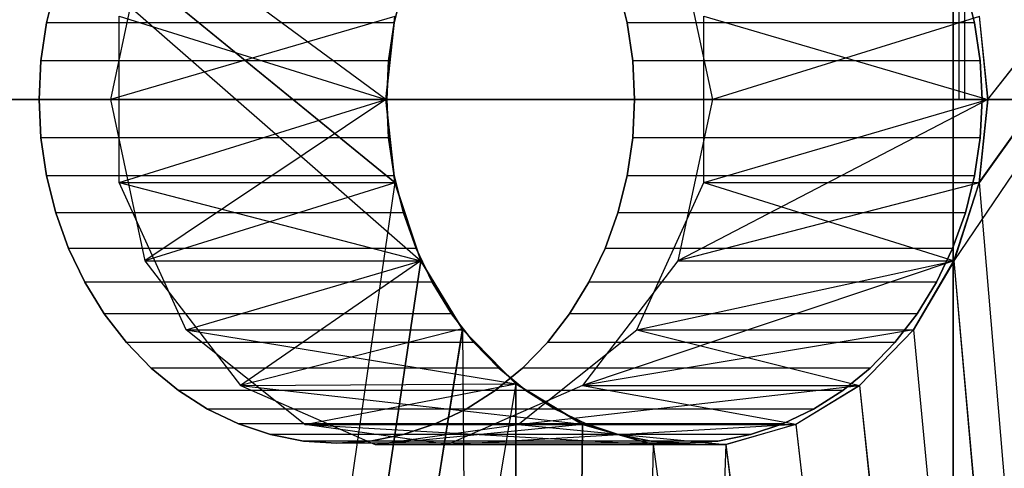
# Model space of a CAD drawing. Extents: x 0.1 to 11.9, y 0 to 2.7.
# Tile 14 of 20: x 7.448 to 7.727, y 2.403 to 2.53. Entities that reach past the tile are written whole.
import ezdxf

# ---------------------------------------------------------------- set-up
doc = ezdxf.new("R2010")
doc.units = 0
doc.header["$MEASUREMENT"] = 0
doc.layers.get('0').update_dxf_attribs({"color": 13, "linetype": 'CONTINUOUS'})

# ---------------------------------------------------------------- blocks, each defined once
blk = doc.blocks.new('ARIA_XL_STL')
at = {"color": 0}
for p, q in [((7.71414, 2.50748, 3.30125), (7.71414, 2.7437, 3.30125)), ((7.71414, 2.50748, 3.30125), (7.71414, 2.7437, 3.30125)), ((7.71573, 2.50748, 8.62696), (7.71573, 2.7437, 8.62696)), ((7.71573, 2.50748, 8.62696), (7.71573, 2.7437, 8.62696)), ((7.55437, 2.48383, 8.90927), (7.28426, 2.70433, 9.03982)), ((7.28426, 2.70433, 9.03982), (7.56175, 2.46174, 8.90528)), ((7.55437, 2.48383, 8.90927), (7.28426, 2.70433, 9.03982)), ((7.55183, 2.50748, 8.91064), (7.28426, 2.70433, 9.03982)), ((7.55183, 2.50748, 8.91064), (7.28426, 2.70433, 9.03982)), ((7.55183, 2.50745, 3.01849), (7.28426, 2.70433, 2.88931)), ((7.55183, 2.50745, 3.01849), (7.28426, 2.70433, 2.88931)), ((7.55435, 2.48393, 3.01985), (7.28426, 2.70433, 2.88931)), ((7.28426, 2.70433, 9.03982), (7.56175, 2.46174, 8.90528)), ((7.55435, 2.48393, 3.01985), (7.28426, 2.70433, 2.88931)), ((7.71248, 0.69646, 3.29142), (7.71248, 2.70433, 3.29142)), ((7.71248, 0.69646, 3.29142), (7.71248, 2.70433, 3.29142)), ((7.71248, 2.70433, 8.63772), (7.71248, 0.69646, 8.63772)), ((7.71248, 2.70433, 8.63772), (7.71248, 0.69646, 8.63772)), ((7.87629, 2.70433, 3.21792), (7.7127, 2.46174, 3.11101)), ((7.87629, 2.70433, 3.21792), (7.7127, 2.46174, 3.11101)), ((7.87629, 2.70433, 3.21792), (7.71986, 2.48383, 3.1154)), ((7.87629, 2.70433, 3.21792), (7.71986, 2.48383, 3.1154)), ((7.71987, 2.48393, 8.81372), (7.87629, 2.70433, 8.71122)), ((7.71987, 2.48393, 8.81372), (7.87629, 2.70433, 8.71122)), ((7.72231, 2.50745, 8.81222), (7.87629, 2.70433, 8.71122)), ((7.72231, 2.50745, 8.81222), (7.87629, 2.70433, 8.71122)), ((7.72231, 2.50748, 3.11692), (7.87629, 2.70433, 3.21792)), ((7.72231, 2.50748, 3.11692), (7.87629, 2.70433, 3.21792)), ((7.48358, 2.55322, 8.76988), (7.47382, 2.50748, 8.77551)), ((7.48358, 2.55322, 8.76988), (7.47382, 2.50748, 8.77551)), ((7.63453, 2.55322, 3.24641), (7.64429, 2.50748, 3.25205)), ((7.63453, 2.55322, 3.24641), (7.64429, 2.50748, 3.25205)), ((7.45833, 2.53964, 8.73564), (7.45571, 2.52915, 8.73715)), ((7.45833, 2.53964, 8.73564), (7.45571, 2.52915, 8.73715)), ((7.45571, 2.52915, 3.19198), (7.45833, 2.53964, 3.19349)), ((7.45571, 2.52915, 3.19198), (7.45833, 2.53964, 3.19349)), ((7.55414, 2.52915, 8.90763), (7.55676, 2.53964, 8.90612)), ((7.55414, 2.52915, 8.90763), (7.55676, 2.53964, 8.90612)), ((7.55676, 2.53964, 3.02301), (7.55414, 2.52915, 3.0215)), ((7.55676, 2.53964, 3.02301), (7.55414, 2.52915, 3.0215)), ((7.62012, 2.52915, 8.64223), (7.61751, 2.53964, 8.64374)), ((7.62012, 2.52915, 8.64223), (7.61751, 2.53964, 8.64374)), ((7.61751, 2.53964, 3.28539), (7.62012, 2.52915, 3.2869)), ((7.61751, 2.53964, 3.28539), (7.62012, 2.52915, 3.2869)), ((7.71593, 2.53964, 8.81422), (7.71855, 2.52915, 8.81271)), ((7.71593, 2.53964, 8.81422), (7.71855, 2.52915, 8.81271)), ((7.71855, 2.52915, 3.11642), (7.71593, 2.53964, 3.11491)), ((7.71855, 2.52915, 3.11642), (7.71593, 2.53964, 3.11491)), ((7.55434, 2.531, 8.90929), (7.47382, 2.50748, 8.77551)), ((7.55434, 2.531, 8.90929), (7.47382, 2.50748, 8.77551)), ((7.47629, 2.48393, 3.15505), (7.47629, 2.53103, 3.15505)), ((7.47629, 2.53103, 3.15505), (7.55183, 2.50745, 3.01849)), ((7.47629, 2.53103, 3.15505), (7.55183, 2.50745, 3.01849)), ((7.47629, 2.48393, 3.15505), (7.47629, 2.53103, 3.15505)), ((7.55435, 2.53103, 3.01985), (7.55183, 2.50745, 3.01849)), ((7.55435, 2.53103, 3.01985), (7.55183, 2.50745, 3.01849)), ((7.55183, 2.50748, 8.91064), (7.55434, 2.531, 8.90929)), ((7.55183, 2.50748, 8.91064), (7.55434, 2.531, 8.90929)), ((7.64182, 2.48393, 8.67852), (7.64182, 2.53103, 8.67852)), ((7.64182, 2.53103, 8.67852), (7.72231, 2.50745, 8.81222)), ((7.64182, 2.53103, 8.67852), (7.72231, 2.50745, 8.81222)), ((7.64182, 2.48393, 8.67852), (7.64182, 2.53103, 8.67852)), ((7.71988, 2.531, 3.11542), (7.64429, 2.50748, 3.25205)), ((7.71988, 2.531, 3.11542), (7.64429, 2.50748, 3.25205)), ((7.71987, 2.53103, 8.81372), (7.72231, 2.50745, 8.81222)), ((7.71987, 2.53103, 8.81372), (7.72231, 2.50745, 8.81222)), ((7.72231, 2.50748, 3.11692), (7.71988, 2.531, 3.11542)), ((7.72231, 2.50748, 3.11692), (7.71988, 2.531, 3.11542)), ((7.45571, 2.52915, 8.73715), (7.45413, 2.51838, 8.73807)), ((7.45571, 2.52915, 8.73715), (7.45413, 2.51838, 8.73807)), ((7.45413, 2.51838, 3.19107), (7.45571, 2.52915, 3.19198)), ((7.45413, 2.51838, 3.19107), (7.45571, 2.52915, 3.19198)), ((7.55414, 2.52915, 8.90763), (7.45571, 2.52915, 8.73715)), ((7.55414, 2.52915, 8.90763), (7.45571, 2.52915, 8.73715)), ((7.55414, 2.52915, 3.0215), (7.45571, 2.52915, 3.19198)), ((7.55414, 2.52915, 3.0215), (7.45571, 2.52915, 3.19198)), ((7.55256, 2.51838, 8.90855), (7.55414, 2.52915, 8.90763)), ((7.55256, 2.51838, 8.90855), (7.55414, 2.52915, 8.90763)), ((7.55414, 2.52915, 3.0215), (7.55256, 2.51838, 3.02059)), ((7.55414, 2.52915, 3.0215), (7.55256, 2.51838, 3.02059)), ((7.71855, 2.52915, 8.81271), (7.62012, 2.52915, 8.64223)), ((7.62171, 2.51838, 8.64132), (7.62012, 2.52915, 8.64223)), ((7.71855, 2.52915, 8.81271), (7.62012, 2.52915, 8.64223)), ((7.62171, 2.51838, 8.64132), (7.62012, 2.52915, 8.64223)), ((7.71855, 2.52915, 3.11642), (7.62012, 2.52915, 3.2869)), ((7.62012, 2.52915, 3.2869), (7.62171, 2.51838, 3.28782)), ((7.71855, 2.52915, 3.11642), (7.62012, 2.52915, 3.2869)), ((7.62012, 2.52915, 3.2869), (7.62171, 2.51838, 3.28782)), ((7.71855, 2.52915, 8.81271), (7.72013, 2.51838, 8.8118)), ((7.71855, 2.52915, 8.81271), (7.72013, 2.51838, 8.8118)), ((7.72013, 2.51838, 3.11734), (7.71855, 2.52915, 3.11642)), ((7.72013, 2.51838, 3.11734), (7.71855, 2.52915, 3.11642)), ((7.45413, 2.51838, 8.73807), (7.4536, 2.50748, 8.73837)), ((7.45413, 2.51838, 8.73807), (7.4536, 2.50748, 8.73837)), ((7.4536, 2.50748, 3.19076), (7.45413, 2.51838, 3.19107)), ((7.4536, 2.50748, 3.19076), (7.45413, 2.51838, 3.19107)), ((7.55256, 2.51838, 8.90855), (7.45413, 2.51838, 8.73807)), ((7.55256, 2.51838, 8.90855), (7.45413, 2.51838, 8.73807)), ((7.55256, 2.51838, 3.02059), (7.45413, 2.51838, 3.19107)), ((7.55256, 2.51838, 3.02059), (7.45413, 2.51838, 3.19107)), ((7.55203, 2.50748, 8.90885), (7.55256, 2.51838, 8.90855)), ((7.55203, 2.50748, 8.90885), (7.55256, 2.51838, 8.90855)), ((7.55256, 2.51838, 3.02059), (7.55203, 2.50748, 3.02028)), ((7.55256, 2.51838, 3.02059), (7.55203, 2.50748, 3.02028)), ((7.72013, 2.51838, 8.8118), (7.62171, 2.51838, 8.64132)), ((7.62224, 2.50748, 8.64101), (7.62171, 2.51838, 8.64132)), ((7.72013, 2.51838, 8.8118), (7.62171, 2.51838, 8.64132)), ((7.62224, 2.50748, 8.64101), (7.62171, 2.51838, 8.64132)), ((7.62171, 2.51838, 3.28782), (7.62224, 2.50748, 3.28812)), ((7.72013, 2.51838, 3.11734), (7.62171, 2.51838, 3.28782)), ((7.72013, 2.51838, 3.11734), (7.62171, 2.51838, 3.28782)), ((7.62171, 2.51838, 3.28782), (7.62224, 2.50748, 3.28812)), ((7.72013, 2.51838, 8.8118), (7.72066, 2.50748, 8.81149)), ((7.72013, 2.51838, 8.8118), (7.72066, 2.50748, 8.81149)), ((7.72066, 2.50748, 3.11764), (7.72013, 2.51838, 3.11734)), ((7.72066, 2.50748, 3.11764), (7.72013, 2.51838, 3.11734)), ((7.71414, 2.50748, 3.30125), (7.39468, 2.50748, 3.11682)), ((7.71414, 2.50748, 3.30125), (7.39468, 2.50748, 3.11682)), ((7.39628, 2.50748, 8.8114), (7.71573, 2.50748, 8.62696)), ((7.39628, 2.50748, 8.8114), (7.71573, 2.50748, 8.62696)), ((7.55203, 2.50748, 8.90885), (7.4536, 2.50748, 8.73837)), ((7.55203, 2.50748, 8.90885), (7.4536, 2.50748, 8.73837)), ((7.4536, 2.50748, 8.73837), (7.45413, 2.49658, 8.73807)), ((7.4536, 2.50748, 8.73837), (7.45413, 2.49658, 8.73807)), ((7.55203, 2.50748, 3.02028), (7.4536, 2.50748, 3.19076)), ((7.45413, 2.49658, 3.19107), (7.4536, 2.50748, 3.19076)), ((7.55203, 2.50748, 3.02028), (7.4536, 2.50748, 3.19076)), ((7.45413, 2.49658, 3.19107), (7.4536, 2.50748, 3.19076)), ((7.47382, 2.50748, 8.77551), (7.48358, 2.46174, 8.76988)), ((7.55183, 2.50748, 8.91064), (7.47382, 2.50748, 8.77551)), ((7.55183, 2.50748, 8.91064), (7.47382, 2.50748, 8.77551)), ((7.47382, 2.50748, 8.77551), (7.48358, 2.46174, 8.76988)), ((7.47629, 2.48393, 3.15505), (7.55183, 2.50745, 3.01849)), ((7.47629, 2.48393, 3.15505), (7.55183, 2.50745, 3.01849)), ((7.55183, 2.50748, 8.91064), (7.48358, 2.46174, 8.76988)), ((7.55183, 2.50748, 8.91064), (7.48358, 2.46174, 8.76988)), ((7.55437, 2.48383, 8.90927), (7.55183, 2.50748, 8.91064)), ((7.55437, 2.48383, 8.90927), (7.55183, 2.50748, 8.91064)), ((7.55183, 2.50745, 3.01849), (7.55435, 2.48393, 3.01985)), ((7.55183, 2.50745, 3.01849), (7.55435, 2.48393, 3.01985)), ((7.55256, 2.49658, 8.90855), (7.55203, 2.50748, 8.90885)), ((7.55256, 2.49658, 8.90855), (7.55203, 2.50748, 8.90885)), ((7.55203, 2.50748, 3.02028), (7.55256, 2.49658, 3.02059)), ((7.55203, 2.50748, 3.02028), (7.55256, 2.49658, 3.02059)), ((7.62171, 2.49658, 8.64132), (7.62224, 2.50748, 8.64101)), ((7.62171, 2.49658, 8.64132), (7.62224, 2.50748, 8.64101)), ((7.62224, 2.50748, 3.28812), (7.62171, 2.49658, 3.28782)), ((7.62224, 2.50748, 3.28812), (7.62171, 2.49658, 3.28782)), ((7.72066, 2.50748, 8.81149), (7.62224, 2.50748, 8.64101)), ((7.72066, 2.50748, 8.81149), (7.62224, 2.50748, 8.64101)), ((7.72066, 2.50748, 3.11764), (7.62224, 2.50748, 3.28812)), ((7.72066, 2.50748, 3.11764), (7.62224, 2.50748, 3.28812)), ((7.64429, 2.50748, 3.25205), (7.63453, 2.46174, 3.24641)), ((7.72231, 2.50748, 3.11692), (7.63453, 2.46174, 3.24641)), ((7.64429, 2.50748, 3.25205), (7.63453, 2.46174, 3.24641)), ((7.72231, 2.50748, 3.11692), (7.63453, 2.46174, 3.24641)), ((7.64182, 2.48393, 8.67852), (7.72231, 2.50745, 8.81222)), ((7.64182, 2.48393, 8.67852), (7.72231, 2.50745, 8.81222)), ((7.72231, 2.50748, 3.11692), (7.64429, 2.50748, 3.25205)), ((7.72231, 2.50748, 3.11692), (7.64429, 2.50748, 3.25205)), ((7.74993, 2.50748, 3.23927), (7.71414, 2.50748, 3.30125)), ((7.74993, 2.50748, 3.23927), (7.71414, 2.50748, 3.30125)), ((7.71573, 2.50748, 8.62696), (7.75147, 2.50748, 8.68886)), ((7.71573, 2.50748, 8.62696), (7.75147, 2.50748, 8.68886)), ((7.71986, 2.48383, 3.1154), (7.72231, 2.50748, 3.11692)), ((7.71986, 2.48383, 3.1154), (7.72231, 2.50748, 3.11692)), ((7.72231, 2.50745, 8.81222), (7.71987, 2.48393, 8.81372)), ((7.72231, 2.50745, 8.81222), (7.71987, 2.48393, 8.81372)), ((7.72066, 2.50748, 8.81149), (7.72013, 2.49658, 8.8118)), ((7.72066, 2.50748, 8.81149), (7.72013, 2.49658, 8.8118)), ((7.72013, 2.49658, 3.11734), (7.72066, 2.50748, 3.11764)), ((7.72013, 2.49658, 3.11734), (7.72066, 2.50748, 3.11764)), ((7.55256, 2.49658, 8.90855), (7.45413, 2.49658, 8.73807)), ((7.45413, 2.49658, 8.73807), (7.45571, 2.48581, 8.73715)), ((7.55256, 2.49658, 8.90855), (7.45413, 2.49658, 8.73807)), ((7.45413, 2.49658, 8.73807), (7.45571, 2.48581, 8.73715)), ((7.55256, 2.49658, 3.02059), (7.45413, 2.49658, 3.19107)), ((7.45571, 2.48581, 3.19198), (7.45413, 2.49658, 3.19107)), ((7.55256, 2.49658, 3.02059), (7.45413, 2.49658, 3.19107)), ((7.45571, 2.48581, 3.19198), (7.45413, 2.49658, 3.19107)), ((7.55414, 2.48581, 8.90763), (7.55256, 2.49658, 8.90855)), ((7.55414, 2.48581, 8.90763), (7.55256, 2.49658, 8.90855)), ((7.55256, 2.49658, 3.02059), (7.55414, 2.48581, 3.0215)), ((7.55256, 2.49658, 3.02059), (7.55414, 2.48581, 3.0215)), ((7.62012, 2.48581, 8.64223), (7.62171, 2.49658, 8.64132)), ((7.62012, 2.48581, 8.64223), (7.62171, 2.49658, 8.64132)), ((7.62171, 2.49658, 3.28782), (7.62012, 2.48581, 3.2869)), ((7.62171, 2.49658, 3.28782), (7.62012, 2.48581, 3.2869)), ((7.72013, 2.49658, 8.8118), (7.62171, 2.49658, 8.64132)), ((7.72013, 2.49658, 8.8118), (7.62171, 2.49658, 8.64132)), ((7.72013, 2.49658, 3.11734), (7.62171, 2.49658, 3.28782)), ((7.72013, 2.49658, 3.11734), (7.62171, 2.49658, 3.28782)), ((7.72013, 2.49658, 8.8118), (7.71855, 2.48581, 8.81271)), ((7.72013, 2.49658, 8.8118), (7.71855, 2.48581, 8.81271)), ((7.71855, 2.48581, 3.11642), (7.72013, 2.49658, 3.11734)), ((7.71855, 2.48581, 3.11642), (7.72013, 2.49658, 3.11734)), ((7.55414, 2.48581, 8.90763), (7.45571, 2.48581, 8.73715)), ((7.45571, 2.48581, 8.73715), (7.45833, 2.47532, 8.73564)), ((7.55414, 2.48581, 8.90763), (7.45571, 2.48581, 8.73715)), ((7.45571, 2.48581, 8.73715), (7.45833, 2.47532, 8.73564)), ((7.55414, 2.48581, 3.0215), (7.45571, 2.48581, 3.19198)), ((7.45833, 2.47532, 3.19349), (7.45571, 2.48581, 3.19198)), ((7.55414, 2.48581, 3.0215), (7.45571, 2.48581, 3.19198)), ((7.45833, 2.47532, 3.19349), (7.45571, 2.48581, 3.19198)), ((7.55676, 2.47532, 8.90612), (7.55414, 2.48581, 8.90763)), ((7.55676, 2.47532, 8.90612), (7.55414, 2.48581, 8.90763)), ((7.55414, 2.48581, 3.0215), (7.55676, 2.47532, 3.02301)), ((7.55414, 2.48581, 3.0215), (7.55676, 2.47532, 3.02301)), ((7.61751, 2.47532, 8.64374), (7.62012, 2.48581, 8.64223)), ((7.61751, 2.47532, 8.64374), (7.62012, 2.48581, 8.64223)), ((7.62012, 2.48581, 3.2869), (7.61751, 2.47532, 3.28539)), ((7.62012, 2.48581, 3.2869), (7.61751, 2.47532, 3.28539)), ((7.71855, 2.48581, 8.81271), (7.62012, 2.48581, 8.64223)), ((7.71855, 2.48581, 8.81271), (7.62012, 2.48581, 8.64223)), ((7.71855, 2.48581, 3.11642), (7.62012, 2.48581, 3.2869)), ((7.71855, 2.48581, 3.11642), (7.62012, 2.48581, 3.2869)), ((7.71855, 2.48581, 8.81271), (7.71593, 2.47532, 8.81422)), ((7.71855, 2.48581, 8.81271), (7.71593, 2.47532, 8.81422)), ((7.71593, 2.47532, 3.11491), (7.71855, 2.48581, 3.11642)), ((7.71593, 2.47532, 3.11491), (7.71855, 2.48581, 3.11642)), ((7.55435, 2.48393, 3.01985), (7.28426, 0.61772, 2.88931)), ((7.55435, 2.48393, 3.01985), (7.28426, 0.61772, 2.88931)), ((7.49525, 2.44221, 3.166), (7.47629, 2.48393, 3.15505)), ((7.47629, 2.48393, 3.15505), (7.55435, 2.48393, 3.01985)), ((7.47629, 2.48393, 3.15505), (7.55435, 2.48393, 3.01985)), ((7.47629, 2.48393, 3.15505), (7.56174, 2.46177, 3.02385)), ((7.47629, 2.48393, 3.15505), (7.56174, 2.46177, 3.02385)), ((7.49525, 2.44221, 3.166), (7.47629, 2.48393, 3.15505)), ((7.55437, 2.48383, 8.90927), (7.48358, 2.46174, 8.76988)), ((7.55437, 2.48383, 8.90927), (7.48358, 2.46174, 8.76988)), ((7.55435, 2.48393, 3.01985), (7.56174, 2.46177, 3.02385)), ((7.55435, 2.48393, 3.01985), (7.56174, 2.46177, 3.02385)), ((7.56175, 2.46174, 8.90528), (7.55437, 2.48383, 8.90927)), ((7.56175, 2.46174, 8.90528), (7.55437, 2.48383, 8.90927)), ((7.62286, 2.44221, 8.68947), (7.64182, 2.48393, 8.67852)), ((7.62286, 2.44221, 8.68947), (7.64182, 2.48393, 8.67852)), ((7.71986, 2.48383, 3.1154), (7.63453, 2.46174, 3.24641)), ((7.71986, 2.48383, 3.1154), (7.63453, 2.46174, 3.24641)), ((7.64182, 2.48393, 8.67852), (7.71987, 2.48393, 8.81372)), ((7.64182, 2.48393, 8.67852), (7.71987, 2.48393, 8.81372)), ((7.64182, 2.48393, 8.67852), (7.71272, 2.46177, 8.81812)), ((7.64182, 2.48393, 8.67852), (7.71272, 2.46177, 8.81812)), ((7.7127, 2.46174, 3.11101), (7.71986, 2.48383, 3.1154)), ((7.7127, 2.46174, 3.11101), (7.71986, 2.48383, 3.1154)), ((7.71987, 2.48393, 8.81372), (7.71272, 2.46177, 8.81812)), ((7.71987, 2.48393, 8.81372), (7.71272, 2.46177, 8.81812)), ((7.71987, 2.48393, 8.81372), (7.87629, 0.61772, 8.71122)), ((7.71987, 2.48393, 8.81372), (7.87629, 0.61772, 8.71122)), ((7.55676, 2.47532, 8.90612), (7.45833, 2.47532, 8.73564)), ((7.45833, 2.47532, 8.73564), (7.46195, 2.46524, 8.73355)), ((7.55676, 2.47532, 8.90612), (7.45833, 2.47532, 8.73564)), ((7.45833, 2.47532, 8.73564), (7.46195, 2.46524, 8.73355)), ((7.55676, 2.47532, 3.02301), (7.45833, 2.47532, 3.19349)), ((7.46195, 2.46524, 3.19558), (7.45833, 2.47532, 3.19349)), ((7.55676, 2.47532, 3.02301), (7.45833, 2.47532, 3.19349)), ((7.46195, 2.46524, 3.19558), (7.45833, 2.47532, 3.19349)), ((7.56038, 2.46524, 8.90403), (7.55676, 2.47532, 8.90612)), ((7.56038, 2.46524, 8.90403), (7.55676, 2.47532, 8.90612)), ((7.55676, 2.47532, 3.02301), (7.56038, 2.46524, 3.0251)), ((7.55676, 2.47532, 3.02301), (7.56038, 2.46524, 3.0251)), ((7.61389, 2.46524, 8.64583), (7.61751, 2.47532, 8.64374)), ((7.61389, 2.46524, 8.64583), (7.61751, 2.47532, 8.64374)), ((7.61751, 2.47532, 3.28539), (7.61389, 2.46524, 3.2833)), ((7.61751, 2.47532, 3.28539), (7.61389, 2.46524, 3.2833)), ((7.71593, 2.47532, 8.81422), (7.61751, 2.47532, 8.64374)), ((7.71593, 2.47532, 8.81422), (7.61751, 2.47532, 8.64374)), ((7.71593, 2.47532, 3.11491), (7.61751, 2.47532, 3.28539)), ((7.71593, 2.47532, 3.11491), (7.61751, 2.47532, 3.28539)), ((7.71593, 2.47532, 8.81422), (7.71231, 2.46524, 8.81631)), ((7.71593, 2.47532, 8.81422), (7.71231, 2.46524, 8.81631)), ((7.71231, 2.46524, 3.11282), (7.71593, 2.47532, 3.11491)), ((7.71231, 2.46524, 3.11282), (7.71593, 2.47532, 3.11491)), ((7.56038, 2.46524, 8.90403), (7.46195, 2.46524, 8.73355)), ((7.46195, 2.46524, 8.73355), (7.46652, 2.45568, 8.73091)), ((7.56038, 2.46524, 8.90403), (7.46195, 2.46524, 8.73355)), ((7.46195, 2.46524, 8.73355), (7.46652, 2.45568, 8.73091)), ((7.56038, 2.46524, 3.0251), (7.46195, 2.46524, 3.19558)), ((7.46652, 2.45568, 3.19822), (7.46195, 2.46524, 3.19558)), ((7.56038, 2.46524, 3.0251), (7.46195, 2.46524, 3.19558)), ((7.46652, 2.45568, 3.19822), (7.46195, 2.46524, 3.19558)), ((7.56495, 2.45568, 8.90139), (7.56038, 2.46524, 8.90403)), ((7.56495, 2.45568, 8.90139), (7.56038, 2.46524, 8.90403)), ((7.56038, 2.46524, 3.0251), (7.56495, 2.45568, 3.02774)), ((7.56038, 2.46524, 3.0251), (7.56495, 2.45568, 3.02774)), ((7.60931, 2.45568, 8.64847), (7.61389, 2.46524, 8.64583)), ((7.60931, 2.45568, 8.64847), (7.61389, 2.46524, 8.64583)), ((7.61389, 2.46524, 3.2833), (7.60931, 2.45568, 3.28066)), ((7.61389, 2.46524, 3.2833), (7.60931, 2.45568, 3.28066)), ((7.71231, 2.46524, 8.81631), (7.61389, 2.46524, 8.64583)), ((7.71231, 2.46524, 8.81631), (7.61389, 2.46524, 8.64583)), ((7.71231, 2.46524, 3.11282), (7.61389, 2.46524, 3.2833)), ((7.71231, 2.46524, 3.11282), (7.61389, 2.46524, 3.2833)), ((7.71231, 2.46524, 8.81631), (7.70774, 2.45568, 8.81895)), ((7.71231, 2.46524, 8.81631), (7.70774, 2.45568, 8.81895)), ((7.70774, 2.45568, 3.11018), (7.71231, 2.46524, 3.11282)), ((7.70774, 2.45568, 3.11018), (7.71231, 2.46524, 3.11282)), ((7.28426, 0.61772, 2.88931), (7.56174, 2.46177, 3.02385)), ((7.28426, 0.61772, 2.88931), (7.56174, 2.46177, 3.02385)), ((7.56175, 2.46174, 8.90528), (7.28426, 0.61772, 9.03982)), ((7.56175, 2.46174, 8.90528), (7.28426, 0.61772, 9.03982)), ((7.48358, 2.46174, 8.76988), (7.51063, 2.42648, 8.75426)), ((7.48358, 2.46174, 8.76988), (7.56175, 2.46174, 8.90528)), ((7.48358, 2.46174, 8.76988), (7.51063, 2.42648, 8.75426)), ((7.48358, 2.46174, 8.76988), (7.56175, 2.46174, 8.90528)), ((7.49525, 2.44221, 3.166), (7.56174, 2.46177, 3.02385)), ((7.49525, 2.44221, 3.166), (7.56174, 2.46177, 3.02385)), ((7.56175, 2.46174, 8.90528), (7.51063, 2.42648, 8.75426)), ((7.56175, 2.46174, 8.90528), (7.51063, 2.42648, 8.75426)), ((7.56174, 2.46177, 3.02385), (7.57359, 2.44221, 3.03032)), ((7.56174, 2.46177, 3.02385), (7.57359, 2.44221, 3.03032)), ((7.57337, 2.44249, 8.89894), (7.56175, 2.46174, 8.90528)), ((7.57337, 2.44249, 8.89894), (7.56175, 2.46174, 8.90528)), ((7.63453, 2.46174, 3.24641), (7.60748, 2.42648, 3.23079)), ((7.7127, 2.46174, 3.11101), (7.60748, 2.42648, 3.23079)), ((7.63453, 2.46174, 3.24641), (7.60748, 2.42648, 3.23079)), ((7.7127, 2.46174, 3.11101), (7.60748, 2.42648, 3.23079)), ((7.62286, 2.44221, 8.68947), (7.71272, 2.46177, 8.81812)), ((7.62286, 2.44221, 8.68947), (7.71272, 2.46177, 8.81812)), ((7.63453, 2.46174, 3.24641), (7.7127, 2.46174, 3.11101)), ((7.63453, 2.46174, 3.24641), (7.7127, 2.46174, 3.11101)), ((7.71272, 2.46177, 8.81812), (7.70119, 2.44221, 8.82514)), ((7.71272, 2.46177, 8.81812), (7.70119, 2.44221, 8.82514)), ((7.70119, 2.44221, 3.10399), (7.7127, 2.46174, 3.11101)), ((7.70119, 2.44221, 3.10399), (7.7127, 2.46174, 3.11101)), ((7.7127, 2.46174, 3.11101), (7.87629, 0.61772, 3.21792)), ((7.7127, 2.46174, 3.11101), (7.87629, 0.61772, 3.21792)), ((7.87629, 0.61772, 8.71122), (7.71272, 2.46177, 8.81812)), ((7.87629, 0.61772, 8.71122), (7.71272, 2.46177, 8.81812)), ((7.56495, 2.45568, 8.90139), (7.46652, 2.45568, 8.73091)), ((7.46652, 2.45568, 8.73091), (7.472, 2.44678, 8.72775)), ((7.56495, 2.45568, 8.90139), (7.46652, 2.45568, 8.73091)), ((7.46652, 2.45568, 8.73091), (7.472, 2.44678, 8.72775)), ((7.56495, 2.45568, 3.02774), (7.46652, 2.45568, 3.19822)), ((7.472, 2.44678, 3.20138), (7.46652, 2.45568, 3.19822)), ((7.56495, 2.45568, 3.02774), (7.46652, 2.45568, 3.19822)), ((7.472, 2.44678, 3.20138), (7.46652, 2.45568, 3.19822)), ((7.57042, 2.44678, 8.89823), (7.56495, 2.45568, 8.90139)), ((7.57042, 2.44678, 8.89823), (7.56495, 2.45568, 8.90139)), ((7.56495, 2.45568, 3.02774), (7.57042, 2.44678, 3.0309)), ((7.56495, 2.45568, 3.02774), (7.57042, 2.44678, 3.0309)), ((7.60384, 2.44678, 8.65163), (7.60931, 2.45568, 8.64847)), ((7.60384, 2.44678, 8.65163), (7.60931, 2.45568, 8.64847)), ((7.60931, 2.45568, 3.28066), (7.60384, 2.44678, 3.2775)), ((7.60931, 2.45568, 3.28066), (7.60384, 2.44678, 3.2775)), ((7.70774, 2.45568, 8.81895), (7.60931, 2.45568, 8.64847)), ((7.70774, 2.45568, 8.81895), (7.60931, 2.45568, 8.64847)), ((7.70774, 2.45568, 3.11018), (7.60931, 2.45568, 3.28066)), ((7.70774, 2.45568, 3.11018), (7.60931, 2.45568, 3.28066)), ((7.70774, 2.45568, 8.81895), (7.70227, 2.44678, 8.82211)), ((7.70774, 2.45568, 8.81895), (7.70227, 2.44678, 8.82211)), ((7.70227, 2.44678, 3.10702), (7.70774, 2.45568, 3.11018)), ((7.70227, 2.44678, 3.10702), (7.70774, 2.45568, 3.11018)), ((7.57042, 2.44678, 8.89823), (7.472, 2.44678, 8.72775)), ((7.472, 2.44678, 8.72775), (7.4783, 2.43863, 8.72412)), ((7.57042, 2.44678, 8.89823), (7.472, 2.44678, 8.72775)), ((7.472, 2.44678, 8.72775), (7.4783, 2.43863, 8.72412)), ((7.57042, 2.44678, 3.0309), (7.472, 2.44678, 3.20138)), ((7.4783, 2.43863, 3.20502), (7.472, 2.44678, 3.20138)), ((7.57042, 2.44678, 3.0309), (7.472, 2.44678, 3.20138)), ((7.4783, 2.43863, 3.20502), (7.472, 2.44678, 3.20138)), ((7.57672, 2.43863, 8.89459), (7.57042, 2.44678, 8.89823)), ((7.57672, 2.43863, 8.89459), (7.57042, 2.44678, 8.89823)), ((7.57042, 2.44678, 3.0309), (7.57672, 2.43863, 3.03454)), ((7.57042, 2.44678, 3.0309), (7.57672, 2.43863, 3.03454)), ((7.59754, 2.43863, 8.65527), (7.60384, 2.44678, 8.65163)), ((7.59754, 2.43863, 8.65527), (7.60384, 2.44678, 8.65163)), ((7.60384, 2.44678, 3.2775), (7.59754, 2.43863, 3.27386)), ((7.60384, 2.44678, 3.2775), (7.59754, 2.43863, 3.27386)), ((7.70227, 2.44678, 8.82211), (7.60384, 2.44678, 8.65163)), ((7.70227, 2.44678, 8.82211), (7.60384, 2.44678, 8.65163)), ((7.70227, 2.44678, 3.10702), (7.60384, 2.44678, 3.2775)), ((7.70227, 2.44678, 3.10702), (7.60384, 2.44678, 3.2775)), ((7.70227, 2.44678, 8.82211), (7.69597, 2.43863, 8.82575)), ((7.70227, 2.44678, 8.82211), (7.69597, 2.43863, 8.82575)), ((7.69597, 2.43863, 3.10339), (7.70227, 2.44678, 3.10702)), ((7.69597, 2.43863, 3.10339), (7.70227, 2.44678, 3.10702)), ((7.57337, 2.44249, 8.89894), (7.28426, 0.61772, 9.03982)), ((7.57337, 2.44249, 8.89894), (7.28426, 0.61772, 9.03982)), ((7.28426, 0.61772, 2.88931), (7.57359, 2.44221, 3.03032)), ((7.28426, 0.61772, 2.88931), (7.57359, 2.44221, 3.03032)), ((7.52883, 2.41545, 3.18538), (7.49525, 2.44221, 3.166)), ((7.49525, 2.44221, 3.166), (7.57359, 2.44221, 3.03032)), ((7.49525, 2.44221, 3.166), (7.57359, 2.44221, 3.03032)), ((7.49525, 2.44221, 3.166), (7.58861, 2.4269, 3.0386)), ((7.49525, 2.44221, 3.166), (7.58861, 2.4269, 3.0386)), ((7.52883, 2.41545, 3.18538), (7.49525, 2.44221, 3.166)), ((7.57337, 2.44249, 8.89894), (7.51063, 2.42648, 8.75426)), ((7.57337, 2.44249, 8.89894), (7.51063, 2.42648, 8.75426)), ((7.58861, 2.4269, 8.89053), (7.57337, 2.44249, 8.89894)), ((7.58861, 2.4269, 8.89053), (7.57337, 2.44249, 8.89894)), ((7.58861, 0.61772, 3.0386), (7.57359, 2.44221, 3.03032)), ((7.57359, 2.44221, 3.03032), (7.58861, 2.4269, 3.0386)), ((7.58861, 0.61772, 3.0386), (7.57359, 2.44221, 3.03032)), ((7.57359, 2.44221, 3.03032), (7.58861, 2.4269, 3.0386)), ((7.58928, 2.41545, 8.70885), (7.62286, 2.44221, 8.68947)), ((7.58928, 2.41545, 8.70885), (7.62286, 2.44221, 8.68947)), ((7.70119, 2.44221, 3.10399), (7.60748, 2.42648, 3.23079)), ((7.70119, 2.44221, 3.10399), (7.60748, 2.42648, 3.23079)), ((7.62286, 2.44221, 8.68947), (7.70119, 2.44221, 8.82514)), ((7.62286, 2.44221, 8.68947), (7.70119, 2.44221, 8.82514)), ((7.62286, 2.44221, 8.68947), (7.68596, 2.42646, 8.83434)), ((7.62286, 2.44221, 8.68947), (7.68596, 2.42646, 8.83434)), ((7.70119, 2.44221, 8.82514), (7.68596, 2.42646, 8.83434)), ((7.70119, 2.44221, 8.82514), (7.68596, 2.42646, 8.83434)), ((7.68598, 2.42648, 3.09481), (7.70119, 2.44221, 3.10399)), ((7.68598, 2.42648, 3.09481), (7.70119, 2.44221, 3.10399)), ((7.70119, 2.44221, 8.82514), (7.87629, 0.61772, 8.71122)), ((7.70119, 2.44221, 8.82514), (7.87629, 0.61772, 8.71122)), ((7.70119, 2.44221, 3.10399), (7.87629, 0.61772, 3.21792)), ((7.70119, 2.44221, 3.10399), (7.87629, 0.61772, 3.21792)), ((7.57672, 2.43863, 8.89459), (7.4783, 2.43863, 8.72412)), ((7.4783, 2.43863, 8.72412), (7.48535, 2.43136, 8.72005)), ((7.57672, 2.43863, 8.89459), (7.4783, 2.43863, 8.72412)), ((7.4783, 2.43863, 8.72412), (7.48535, 2.43136, 8.72005)), ((7.57672, 2.43863, 3.03454), (7.4783, 2.43863, 3.20502)), ((7.48535, 2.43136, 3.20909), (7.4783, 2.43863, 3.20502)), ((7.57672, 2.43863, 3.03454), (7.4783, 2.43863, 3.20502)), ((7.48535, 2.43136, 3.20909), (7.4783, 2.43863, 3.20502)), ((7.58377, 2.43136, 8.89052), (7.57672, 2.43863, 8.89459)), ((7.58377, 2.43136, 8.89052), (7.57672, 2.43863, 8.89459)), ((7.57672, 2.43863, 3.03454), (7.58377, 2.43136, 3.03861)), ((7.57672, 2.43863, 3.03454), (7.58377, 2.43136, 3.03861)), ((7.59049, 2.43136, 8.65934), (7.59754, 2.43863, 8.65527)), ((7.59049, 2.43136, 8.65934), (7.59754, 2.43863, 8.65527)), ((7.59754, 2.43863, 3.27386), (7.59049, 2.43136, 3.26979)), ((7.59754, 2.43863, 3.27386), (7.59049, 2.43136, 3.26979)), ((7.69597, 2.43863, 8.82575), (7.59754, 2.43863, 8.65527)), ((7.69597, 2.43863, 8.82575), (7.59754, 2.43863, 8.65527)), ((7.69597, 2.43863, 3.10339), (7.59754, 2.43863, 3.27386)), ((7.69597, 2.43863, 3.10339), (7.59754, 2.43863, 3.27386)), ((7.69597, 2.43863, 8.82575), (7.68892, 2.43136, 8.82982)), ((7.69597, 2.43863, 8.82575), (7.68892, 2.43136, 8.82982)), ((7.68892, 2.43136, 3.09932), (7.69597, 2.43863, 3.10339)), ((7.68892, 2.43136, 3.09932), (7.69597, 2.43863, 3.10339)), ((7.58377, 2.43136, 8.89052), (7.48535, 2.43136, 8.72005)), ((7.48535, 2.43136, 8.72005), (7.49306, 2.42504, 8.71559)), ((7.58377, 2.43136, 8.89052), (7.48535, 2.43136, 8.72005)), ((7.48535, 2.43136, 8.72005), (7.49306, 2.42504, 8.71559)), ((7.58377, 2.43136, 3.03861), (7.48535, 2.43136, 3.20909)), ((7.49306, 2.42504, 3.21354), (7.48535, 2.43136, 3.20909)), ((7.58377, 2.43136, 3.03861), (7.48535, 2.43136, 3.20909)), ((7.49306, 2.42504, 3.21354), (7.48535, 2.43136, 3.20909)), ((7.58278, 2.42504, 8.66379), (7.59049, 2.43136, 8.65934)), ((7.58278, 2.42504, 8.66379), (7.59049, 2.43136, 8.65934)), ((7.59049, 2.43136, 3.26979), (7.58278, 2.42504, 3.26534)), ((7.59049, 2.43136, 3.26979), (7.58278, 2.42504, 3.26534)), ((7.59148, 2.42504, 8.88607), (7.58377, 2.43136, 8.89052)), ((7.59148, 2.42504, 8.88607), (7.58377, 2.43136, 8.89052)), ((7.58377, 2.43136, 3.03861), (7.59148, 2.42504, 3.04306)), ((7.58377, 2.43136, 3.03861), (7.59148, 2.42504, 3.04306)), ((7.68892, 2.43136, 8.82982), (7.59049, 2.43136, 8.65934)), ((7.68892, 2.43136, 8.82982), (7.59049, 2.43136, 8.65934)), ((7.68892, 2.43136, 3.09932), (7.59049, 2.43136, 3.26979)), ((7.68892, 2.43136, 3.09932), (7.59049, 2.43136, 3.26979)), ((7.68892, 2.43136, 8.82982), (7.6812, 2.42504, 8.83427)), ((7.68892, 2.43136, 8.82982), (7.6812, 2.42504, 8.83427)), ((7.6812, 2.42504, 3.09486), (7.68892, 2.43136, 3.09932)), ((7.6812, 2.42504, 3.09486), (7.68892, 2.43136, 3.09932)), ((7.58861, 2.4269, 8.89053), (7.28426, 0.61772, 9.03982)), ((7.58861, 2.4269, 8.89053), (7.28426, 0.61772, 9.03982)), ((7.51063, 2.42648, 8.75426), (7.58861, 2.4269, 8.89053)), ((7.51063, 2.42648, 8.75426), (7.58861, 2.4269, 8.89053)), ((7.51063, 2.42648, 8.75426), (7.54878, 2.40977, 8.73223)), ((7.51063, 2.42648, 8.75426), (7.54878, 2.40977, 8.73223)), ((7.51063, 2.42648, 8.75426), (7.60747, 2.41546, 8.87998)), ((7.51063, 2.42648, 8.75426), (7.60747, 2.41546, 8.87998)), ((7.52883, 2.41545, 3.18538), (7.58861, 2.4269, 3.0386)), ((7.52883, 2.41545, 3.18538), (7.58861, 2.4269, 3.0386)), ((7.60748, 2.42648, 3.23079), (7.56933, 2.40977, 3.20876)), ((7.60748, 2.42648, 3.23079), (7.56933, 2.40977, 3.20876)), ((7.60747, 2.41546, 8.87998), (7.58861, 2.4269, 8.89053)), ((7.58861, 2.4269, 8.89053), (7.58861, 0.61772, 8.89053)), ((7.58861, 2.4269, 8.89053), (7.58861, 0.61772, 8.89053)), ((7.58861, 2.4269, 3.0386), (7.60748, 2.41545, 3.04916)), ((7.58861, 0.61772, 3.0386), (7.58861, 2.4269, 3.0386)), ((7.58861, 0.61772, 3.0386), (7.58861, 2.4269, 3.0386)), ((7.60747, 2.41546, 8.87998), (7.58861, 2.4269, 8.89053)), ((7.58861, 2.4269, 3.0386), (7.60748, 2.41545, 3.04916)), ((7.58928, 2.41545, 8.70885), (7.68596, 2.42646, 8.83434)), ((7.58928, 2.41545, 8.70885), (7.68596, 2.42646, 8.83434)), ((7.60748, 2.42648, 3.23079), (7.66794, 2.41546, 3.08407)), ((7.60748, 2.42648, 3.23079), (7.66794, 2.41546, 3.08407)), ((7.60748, 2.42648, 3.23079), (7.68598, 2.42648, 3.09481)), ((7.60748, 2.42648, 3.23079), (7.68598, 2.42648, 3.09481)), ((7.68596, 2.42646, 8.83434), (7.66793, 2.41545, 8.84507)), ((7.68596, 2.42646, 8.83434), (7.66793, 2.41545, 8.84507)), ((7.66794, 2.41546, 3.08407), (7.68598, 2.42648, 3.09481)), ((7.66794, 2.41546, 3.08407), (7.68598, 2.42648, 3.09481)), ((7.68596, 2.42646, 8.83434), (7.87629, 0.61772, 8.71122)), ((7.68596, 2.42646, 8.83434), (7.87629, 0.61772, 8.71122)), ((7.68598, 2.42648, 3.09481), (7.87629, 0.61772, 3.21792)), ((7.68598, 2.42648, 3.09481), (7.87629, 0.61772, 3.21792)), ((7.59148, 2.42504, 8.88607), (7.49306, 2.42504, 8.71559)), ((7.49306, 2.42504, 8.71559), (7.50133, 2.41976, 8.71082)), ((7.59148, 2.42504, 8.88607), (7.49306, 2.42504, 8.71559)), ((7.49306, 2.42504, 8.71559), (7.50133, 2.41976, 8.71082)), ((7.59148, 2.42504, 3.04306), (7.49306, 2.42504, 3.21354)), ((7.50133, 2.41976, 3.21832), (7.49306, 2.42504, 3.21354)), ((7.59148, 2.42504, 3.04306), (7.49306, 2.42504, 3.21354)), ((7.50133, 2.41976, 3.21832), (7.49306, 2.42504, 3.21354)), ((7.5745, 2.41976, 8.66857), (7.58278, 2.42504, 8.66379)), ((7.5745, 2.41976, 8.66857), (7.58278, 2.42504, 8.66379)), ((7.58278, 2.42504, 3.26534), (7.5745, 2.41976, 3.26056)), ((7.58278, 2.42504, 3.26534), (7.5745, 2.41976, 3.26056)), ((7.6812, 2.42504, 8.83427), (7.58278, 2.42504, 8.66379)), ((7.6812, 2.42504, 8.83427), (7.58278, 2.42504, 8.66379)), ((7.6812, 2.42504, 3.09486), (7.58278, 2.42504, 3.26534)), ((7.6812, 2.42504, 3.09486), (7.58278, 2.42504, 3.26534)), ((7.59976, 2.41976, 8.88129), (7.59148, 2.42504, 8.88607)), ((7.59976, 2.41976, 8.88129), (7.59148, 2.42504, 8.88607)), ((7.59148, 2.42504, 3.04306), (7.59976, 2.41976, 3.04784)), ((7.59148, 2.42504, 3.04306), (7.59976, 2.41976, 3.04784)), ((7.6812, 2.42504, 8.83427), (7.67293, 2.41976, 8.83905)), ((7.6812, 2.42504, 8.83427), (7.67293, 2.41976, 8.83905)), ((7.67293, 2.41976, 3.09009), (7.6812, 2.42504, 3.09486)), ((7.67293, 2.41976, 3.09009), (7.6812, 2.42504, 3.09486)), ((7.59976, 2.41976, 8.88129), (7.50133, 2.41976, 8.71082)), ((7.50133, 2.41976, 8.71082), (7.51007, 2.41558, 8.70577)), ((7.59976, 2.41976, 8.88129), (7.50133, 2.41976, 8.71082)), ((7.50133, 2.41976, 8.71082), (7.51007, 2.41558, 8.70577)), ((7.59976, 2.41976, 3.04784), (7.50133, 2.41976, 3.21832)), ((7.51007, 2.41558, 3.22336), (7.50133, 2.41976, 3.21832)), ((7.59976, 2.41976, 3.04784), (7.50133, 2.41976, 3.21832)), ((7.51007, 2.41558, 3.22336), (7.50133, 2.41976, 3.21832)), ((7.56577, 2.41558, 8.67361), (7.5745, 2.41976, 8.66857)), ((7.56577, 2.41558, 8.67361), (7.5745, 2.41976, 8.66857)), ((7.5745, 2.41976, 3.26056), (7.56577, 2.41558, 3.25552)), ((7.5745, 2.41976, 3.26056), (7.56577, 2.41558, 3.25552)), ((7.67293, 2.41976, 8.83905), (7.5745, 2.41976, 8.66857)), ((7.67293, 2.41976, 8.83905), (7.5745, 2.41976, 8.66857)), ((7.67293, 2.41976, 3.09009), (7.5745, 2.41976, 3.26056)), ((7.67293, 2.41976, 3.09009), (7.5745, 2.41976, 3.26056)), ((7.6085, 2.41558, 8.87625), (7.59976, 2.41976, 8.88129)), ((7.6085, 2.41558, 8.87625), (7.59976, 2.41976, 8.88129)), ((7.59976, 2.41976, 3.04784), (7.6085, 2.41558, 3.05288)), ((7.59976, 2.41976, 3.04784), (7.6085, 2.41558, 3.05288)), ((7.67293, 2.41976, 8.83905), (7.66419, 2.41558, 8.84409)), ((7.67293, 2.41976, 8.83905), (7.66419, 2.41558, 8.84409)), ((7.66419, 2.41558, 3.08504), (7.67293, 2.41976, 3.09009)), ((7.66419, 2.41558, 3.08504), (7.67293, 2.41976, 3.09009)), ((7.6085, 2.41558, 8.87625), (7.51007, 2.41558, 8.70577)), ((7.51007, 2.41558, 8.70577), (7.51916, 2.41256, 8.70053)), ((7.6085, 2.41558, 8.87625), (7.51007, 2.41558, 8.70577)), ((7.51007, 2.41558, 8.70577), (7.51916, 2.41256, 8.70053)), ((7.6085, 2.41558, 3.05288), (7.51007, 2.41558, 3.22336)), ((7.51916, 2.41256, 3.22861), (7.51007, 2.41558, 3.22336)), ((7.6085, 2.41558, 3.05288), (7.51007, 2.41558, 3.22336)), ((7.51916, 2.41256, 3.22861), (7.51007, 2.41558, 3.22336)), ((7.56933, 2.40977, 3.20876), (7.52883, 2.41545, 3.18538)), ((7.52883, 2.41545, 3.18538), (7.60748, 2.41545, 3.04916)), ((7.52883, 2.41545, 3.18538), (7.60748, 2.41545, 3.04916)), ((7.52883, 2.41545, 3.18538), (7.6275, 2.40977, 3.06053)), ((7.52883, 2.41545, 3.18538), (7.6275, 2.40977, 3.06053)), ((7.56933, 2.40977, 3.20876), (7.52883, 2.41545, 3.18538)), ((7.54878, 2.40977, 8.73223), (7.60747, 2.41546, 8.87998)), ((7.54878, 2.40977, 8.73223), (7.60747, 2.41546, 8.87998)), ((7.54878, 2.40977, 8.73223), (7.58928, 2.41545, 8.70885)), ((7.54878, 2.40977, 8.73223), (7.58928, 2.41545, 8.70885)), ((7.55668, 2.41256, 8.67886), (7.56577, 2.41558, 8.67361)), ((7.55668, 2.41256, 8.67886), (7.56577, 2.41558, 8.67361)), ((7.56577, 2.41558, 3.25552), (7.55668, 2.41256, 3.25027)), ((7.56577, 2.41558, 3.25552), (7.55668, 2.41256, 3.25027)), ((7.66419, 2.41558, 8.84409), (7.56577, 2.41558, 8.67361)), ((7.66419, 2.41558, 8.84409), (7.56577, 2.41558, 8.67361)), ((7.66419, 2.41558, 3.08504), (7.56577, 2.41558, 3.25552)), ((7.66419, 2.41558, 3.08504), (7.56577, 2.41558, 3.25552)), ((7.56933, 2.40977, 3.20876), (7.66794, 2.41546, 3.08407)), ((7.56933, 2.40977, 3.20876), (7.66794, 2.41546, 3.08407)), ((7.58861, 0.61772, 8.89053), (7.60747, 2.41546, 8.87998)), ((7.58861, 0.61772, 8.89053), (7.60747, 2.41546, 8.87998)), ((7.60748, 2.41545, 3.04916), (7.58861, 0.61772, 3.0386)), ((7.60748, 2.41545, 3.04916), (7.58861, 0.61772, 3.0386)), ((7.58928, 2.41545, 8.70885), (7.66793, 2.41545, 8.84507)), ((7.58928, 2.41545, 8.70885), (7.66793, 2.41545, 8.84507)), ((7.58928, 2.41545, 8.70885), (7.64807, 2.40977, 8.85672)), ((7.58928, 2.41545, 8.70885), (7.64807, 2.40977, 8.85672)), ((7.62751, 2.40977, 8.8686), (7.60747, 2.41546, 8.87998)), ((7.62751, 2.40977, 8.8686), (7.60747, 2.41546, 8.87998)), ((7.60748, 2.41545, 3.04916), (7.6275, 2.40977, 3.06053)), ((7.60748, 2.41545, 3.04916), (7.6275, 2.40977, 3.06053)), ((7.61758, 2.41256, 8.871), (7.6085, 2.41558, 8.87625)), ((7.61758, 2.41256, 8.871), (7.6085, 2.41558, 8.87625)), ((7.6085, 2.41558, 3.05288), (7.61758, 2.41256, 3.05813)), ((7.6085, 2.41558, 3.05288), (7.61758, 2.41256, 3.05813)), ((7.64806, 2.40977, 3.0724), (7.66794, 2.41546, 3.08407)), ((7.64806, 2.40977, 3.0724), (7.66794, 2.41546, 3.08407)), ((7.66793, 2.41545, 8.84507), (7.64807, 2.40977, 8.85672)), ((7.66793, 2.41545, 8.84507), (7.64807, 2.40977, 8.85672)), ((7.66419, 2.41558, 8.84409), (7.65511, 2.41256, 8.84934)), ((7.66419, 2.41558, 8.84409), (7.65511, 2.41256, 8.84934)), ((7.65511, 2.41256, 3.0798), (7.66419, 2.41558, 3.08504)), ((7.65511, 2.41256, 3.0798), (7.66419, 2.41558, 3.08504)), ((7.66793, 2.41545, 8.84507), (7.87629, 0.61772, 8.71122)), ((7.66793, 2.41545, 8.84507), (7.87629, 0.61772, 8.71122)), ((7.66794, 2.41546, 3.08407), (7.87629, 0.61772, 3.21792)), ((7.66794, 2.41546, 3.08407), (7.87629, 0.61772, 3.21792)), ((7.61758, 2.41256, 8.871), (7.51916, 2.41256, 8.70053)), ((7.51916, 2.41256, 8.70053), (7.52848, 2.41073, 8.69514)), ((7.61758, 2.41256, 8.871), (7.51916, 2.41256, 8.70053)), ((7.51916, 2.41256, 8.70053), (7.52848, 2.41073, 8.69514)), ((7.61758, 2.41256, 3.05813), (7.51916, 2.41256, 3.22861)), ((7.52848, 2.41073, 3.23399), (7.51916, 2.41256, 3.22861)), ((7.61758, 2.41256, 3.05813), (7.51916, 2.41256, 3.22861)), ((7.52848, 2.41073, 3.23399), (7.51916, 2.41256, 3.22861)), ((7.54736, 2.41073, 8.68424), (7.55668, 2.41256, 8.67886)), ((7.54736, 2.41073, 8.68424), (7.55668, 2.41256, 8.67886)), ((7.55668, 2.41256, 3.25027), (7.54736, 2.41073, 3.24489)), ((7.55668, 2.41256, 3.25027), (7.54736, 2.41073, 3.24489)), ((7.65511, 2.41256, 8.84934), (7.55668, 2.41256, 8.67886)), ((7.65511, 2.41256, 8.84934), (7.55668, 2.41256, 8.67886)), ((7.65511, 2.41256, 3.0798), (7.55668, 2.41256, 3.25027)), ((7.65511, 2.41256, 3.0798), (7.55668, 2.41256, 3.25027)), ((7.6269, 2.41073, 8.86562), (7.61758, 2.41256, 8.871)), ((7.6269, 2.41073, 8.86562), (7.61758, 2.41256, 8.871)), ((7.61758, 2.41256, 3.05813), (7.6269, 2.41073, 3.06351)), ((7.61758, 2.41256, 3.05813), (7.6269, 2.41073, 3.06351)), ((7.65511, 2.41256, 8.84934), (7.64579, 2.41073, 8.85472)), ((7.65511, 2.41256, 8.84934), (7.64579, 2.41073, 8.85472)), ((7.64579, 2.41073, 3.07441), (7.65511, 2.41256, 3.0798)), ((7.64579, 2.41073, 3.07441), (7.65511, 2.41256, 3.0798)), ((7.6269, 2.41073, 8.86562), (7.52848, 2.41073, 8.69514)), ((7.52848, 2.41073, 8.69514), (7.53792, 2.41012, 8.68969)), ((7.6269, 2.41073, 8.86562), (7.52848, 2.41073, 8.69514)), ((7.52848, 2.41073, 8.69514), (7.53792, 2.41012, 8.68969)), ((7.6269, 2.41073, 3.06351), (7.52848, 2.41073, 3.23399)), ((7.53792, 2.41012, 3.23944), (7.52848, 2.41073, 3.23399)), ((7.6269, 2.41073, 3.06351), (7.52848, 2.41073, 3.23399)), ((7.53792, 2.41012, 3.23944), (7.52848, 2.41073, 3.23399)), ((7.53792, 2.41012, 8.68969), (7.54736, 2.41073, 8.68424)), ((7.53792, 2.41012, 8.68969), (7.54736, 2.41073, 8.68424)), ((7.54736, 2.41073, 3.24489), (7.53792, 2.41012, 3.23944)), ((7.54736, 2.41073, 3.24489), (7.53792, 2.41012, 3.23944)), ((7.63634, 2.41012, 8.86017), (7.53792, 2.41012, 8.68969)), ((7.63634, 2.41012, 8.86017), (7.53792, 2.41012, 8.68969)), ((7.63634, 2.41012, 3.06896), (7.53792, 2.41012, 3.23944)), ((7.63634, 2.41012, 3.06896), (7.53792, 2.41012, 3.23944)), ((7.64579, 2.41073, 8.85472), (7.54736, 2.41073, 8.68424)), ((7.64579, 2.41073, 8.85472), (7.54736, 2.41073, 8.68424)), ((7.64579, 2.41073, 3.07441), (7.54736, 2.41073, 3.24489)), ((7.64579, 2.41073, 3.07441), (7.54736, 2.41073, 3.24489)), ((7.54878, 2.40977, 8.73223), (7.64807, 2.40977, 8.85672)), ((7.54878, 2.40977, 8.73223), (7.64807, 2.40977, 8.85672)), ((7.54878, 2.40977, 8.73223), (7.62751, 2.40977, 8.8686)), ((7.54878, 2.40977, 8.73223), (7.62751, 2.40977, 8.8686)), ((7.56933, 2.40977, 3.20876), (7.6275, 2.40977, 3.06053)), ((7.56933, 2.40977, 3.20876), (7.6275, 2.40977, 3.06053)), ((7.56933, 2.40977, 3.20876), (7.64806, 2.40977, 3.0724)), ((7.56933, 2.40977, 3.20876), (7.64806, 2.40977, 3.0724)), ((7.64807, 2.40977, 8.85672), (7.58861, 0.61772, 8.89053)), ((7.64807, 2.40977, 8.85672), (7.58861, 0.61772, 8.89053)), ((7.62751, 2.40977, 8.8686), (7.58861, 0.61772, 8.89053)), ((7.62751, 2.40977, 8.8686), (7.58861, 0.61772, 8.89053)), ((7.6275, 2.40977, 3.06053), (7.58861, 0.61772, 3.0386)), ((7.6275, 2.40977, 3.06053), (7.58861, 0.61772, 3.0386)), ((7.63634, 2.41012, 8.86017), (7.6269, 2.41073, 8.86562)), ((7.63634, 2.41012, 8.86017), (7.6269, 2.41073, 8.86562)), ((7.6269, 2.41073, 3.06351), (7.63634, 2.41012, 3.06896)), ((7.6269, 2.41073, 3.06351), (7.63634, 2.41012, 3.06896)), ((7.6275, 2.40977, 3.06053), (7.87629, 0.61772, 3.21792)), ((7.6275, 2.40977, 3.06053), (7.87629, 0.61772, 3.21792)), ((7.6275, 2.40977, 3.06053), (7.64806, 2.40977, 3.0724)), ((7.6275, 2.40977, 3.06053), (7.64806, 2.40977, 3.0724)), ((7.64807, 2.40977, 8.85672), (7.62751, 2.40977, 8.8686)), ((7.64807, 2.40977, 8.85672), (7.62751, 2.40977, 8.8686)), ((7.64579, 2.41073, 8.85472), (7.63634, 2.41012, 8.86017)), ((7.64579, 2.41073, 8.85472), (7.63634, 2.41012, 8.86017)), ((7.63634, 2.41012, 3.06896), (7.64579, 2.41073, 3.07441)), ((7.63634, 2.41012, 3.06896), (7.64579, 2.41073, 3.07441)), ((7.64806, 2.40977, 3.0724), (7.87629, 0.61772, 3.21792)), ((7.64806, 2.40977, 3.0724), (7.87629, 0.61772, 3.21792)), ((7.64807, 2.40977, 8.85672), (7.87629, 0.61772, 8.71122)), ((7.64807, 2.40977, 8.85672), (7.87629, 0.61772, 8.71122))]:
    blk.add_line(p, q, dxfattribs=at)
blk = doc.blocks.new('GRUPUJ_3')
at = {"color": 0}
blk.add_blockref('ARIA_XL_STL', (-0.05905, -0.0341, -0.05905), dxfattribs=at)

msp = doc.modelspace()

# ---------------------------------------------------------------- block references
at = {"color": 0}
msp.add_blockref('GRUPUJ_3', (0.05905, 0.0341, 0.05905), dxfattribs=at)

doc.saveas('drawing.dxf')
